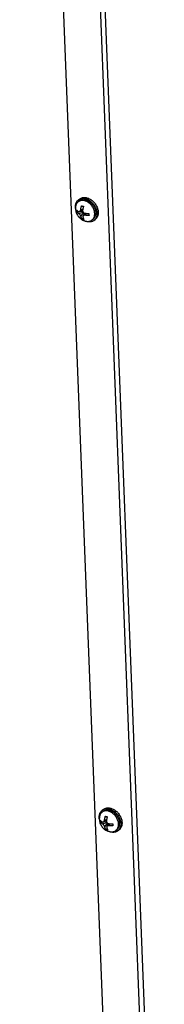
# Model space of a CAD drawing. Header units: inches. Extents: x -4 to 262, y 56 to 231.
# Tile 11 of 162: x 74.3 to 76.09, y 88.98 to 101.14. Entities that reach past the tile are written whole.
import ezdxf

# ---------------------------------------------------------------- set-up
doc = ezdxf.new("R2010")
doc.units = ezdxf.units.IN
doc.header["$LTSCALE"] = 1.2
doc.header["$MEASUREMENT"] = 0
doc.layers.get('0').update_dxf_attribs({"linetype": 'CONTINUOUS'})
doc.layers.add('02___PRT_ALL_AXES', color=7, linetype='CONTINUOUS')
doc.layers.add('7_ALL_FEATURES', color=7, linetype='CONTINUOUS')

msp = doc.modelspace()

# ---------------------------------------------------------------- linework, layer by layer
at = {"color": 7, "linetype": 'Continuous'}
for p, q in [((74.75688680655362, 115.0025401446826), (76.02819563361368, 82.47821846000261)), ((75.02528815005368, 98.9132896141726), (75.04078543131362, 98.9247247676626)), ((75.10784864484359, 98.6496502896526), (75.09917339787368, 98.65350659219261)), ((75.21463070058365, 98.6566866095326), (75.2301279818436, 98.66812176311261)), ((75.31994205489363, 91.37505957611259), (75.33543933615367, 91.3864947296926)), ((75.40250254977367, 91.1114202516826), (75.39382730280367, 91.11527655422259)), ((75.5092846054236, 91.1184565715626), (75.52478188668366, 91.1298917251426))]:
    msp.add_line(p, q, dxfattribs=at)
for points, start_tangent, end_tangent in [([(74.98790564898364, 98.80594673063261), (74.98656373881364, 98.82116825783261), (74.98713525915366, 98.84091503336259), (74.99041069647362, 98.85952329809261), (74.99632337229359, 98.8766142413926), (75.00475292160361, 98.89183994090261), (75.01552774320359, 98.90489044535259), (75.02529277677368, 98.9132925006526)], (-0.1214813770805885, 0.8917635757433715), (0.7241430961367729, 0.5344312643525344)), ([(75.02529277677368, 98.9132925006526), (75.02842849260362, 98.91550008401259), (75.04319254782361, 98.9234528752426), (75.05951935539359, 98.9285869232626), (75.07707654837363, 98.9307977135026), (75.09550671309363, 98.9300402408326), (75.11443466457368, 98.9263299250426)], (0.7241430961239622, 0.5344312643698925), (0.8686179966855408, -0.2355902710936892)), ([(75.04079005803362, 98.92472765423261), (75.04392577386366, 98.9269352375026), (75.05711241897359, 98.9342059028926)], (0.724143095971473, 0.5344312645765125), (0.8225649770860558, 0.3652216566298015)), ([(75.05711241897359, 98.9342059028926), (75.05868982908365, 98.93488802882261), (75.07501663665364, 98.94002207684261), (75.09022475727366, 98.9421122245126)], (0.8225649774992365, 0.3652216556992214), (0.8982561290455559, 0.05599934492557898)), ([(75.09022475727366, 98.9421122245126), (75.09257382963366, 98.94223286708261), (75.11100399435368, 98.9414753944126), (75.12993194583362, 98.9377650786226)], (0.8982561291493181, 0.05599934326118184), (0.8686179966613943, -0.235590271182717)), ([(75.11443466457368, 98.9263299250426), (75.1334750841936, 98.9197422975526), (75.15224036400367, 98.9104114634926), (75.17034849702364, 98.8985273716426), (75.18743085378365, 98.8843319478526), (75.20313968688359, 98.86811417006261), (75.2171552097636, 98.85020418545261)], (0.8686179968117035, -0.2355902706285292), (0.5167696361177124, -0.7368508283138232)), ([(75.12993194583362, 98.9377650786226), (75.14897236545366, 98.93117745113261), (75.16773764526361, 98.9218466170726), (75.18584577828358, 98.90996252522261), (75.2029281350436, 98.89576710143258), (75.21863696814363, 98.87954932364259), (75.23265249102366, 98.86163933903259), (75.24468938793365, 98.84240174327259), (75.25450262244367, 98.8222281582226), (75.26189242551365, 98.8015292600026), (75.26670836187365, 98.7807264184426), (75.26885239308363, 98.7602431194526), (75.26828087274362, 98.7404963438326), (75.26500543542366, 98.72188807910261), (75.25909275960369, 98.70479713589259), (75.25066321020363, 98.68957143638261), (75.23988838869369, 98.67652093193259), (75.2301233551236, 98.66811887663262)], (0.8686179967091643, -0.2355902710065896), (-0.7241430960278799, -0.5344312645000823)), ([(75.2171552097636, 98.85020418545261), (75.2291921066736, 98.83096658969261), (75.23900534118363, 98.81079300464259), (75.24639514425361, 98.79009410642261), (75.25121108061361, 98.7692912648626), (75.2533551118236, 98.74880796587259), (75.25278359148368, 98.7290611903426), (75.24950815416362, 98.71045292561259), (75.24359547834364, 98.69336198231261), (75.23516592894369, 98.6781362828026), (75.22439110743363, 98.6650857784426), (75.21462607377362, 98.65668372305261)], (0.5167696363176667, -0.7368508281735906), (-0.7241430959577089, -0.5344312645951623)), ([(75.12548418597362, 98.64364629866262), (75.10784864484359, 98.6496502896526)], (-0.8686179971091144, 0.2355902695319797), (-0.8327671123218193, 0.3413194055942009)), ([(75.21462607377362, 98.65668372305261), (75.21149035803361, 98.6544761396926), (75.19672630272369, 98.6465233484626), (75.18039949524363, 98.6413893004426), (75.16284230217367, 98.6391785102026), (75.14441213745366, 98.6399359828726), (75.12548418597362, 98.64364629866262)], (-0.7241430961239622, -0.5344312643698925), (-0.8686179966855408, 0.2355902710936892)), ([(75.28255955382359, 91.26771669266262), (75.28121764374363, 91.28293821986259), (75.28178916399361, 91.30268499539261), (75.28506460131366, 91.32129326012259), (75.29097727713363, 91.3383842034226), (75.2994068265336, 91.35360990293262), (75.31018164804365, 91.36666040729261), (75.31994668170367, 91.3750624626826)], (-0.1214813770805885, 0.8917635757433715), (0.7241430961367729, 0.5344312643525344)), ([(75.31994668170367, 91.3750624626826), (75.32308239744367, 91.37727004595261), (75.3378464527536, 91.38522283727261), (75.35417326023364, 91.3903568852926), (75.37173045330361, 91.3925676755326), (75.39016061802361, 91.3918102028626), (75.40908856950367, 91.3880998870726)], (0.7241430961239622, 0.5344312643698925), (0.8686179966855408, -0.2355902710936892)), ([(75.33544396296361, 91.3864976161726), (75.33857967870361, 91.3887051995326), (75.35176632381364, 91.3959758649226)], (0.724143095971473, 0.5344312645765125), (0.8225649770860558, 0.3652216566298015)), ([(75.35176632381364, 91.3959758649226), (75.35334373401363, 91.39665799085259), (75.36967054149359, 91.4017920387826), (75.38487866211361, 91.40388218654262)], (0.8225649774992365, 0.3652216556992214), (0.8982561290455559, 0.05599934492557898)), ([(75.38487866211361, 91.40388218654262), (75.38722773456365, 91.4040028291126), (75.40565789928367, 91.40324535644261), (75.4245858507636, 91.39953504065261)], (0.8982561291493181, 0.05599934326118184), (0.8686179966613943, -0.235590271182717)), ([(75.40908856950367, 91.3880998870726), (75.42812898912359, 91.3815122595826), (75.44689426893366, 91.3721814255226), (75.46500240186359, 91.3602973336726), (75.48208475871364, 91.3461019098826), (75.49779359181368, 91.32988413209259), (75.51180911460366, 91.31197414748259)], (0.8686179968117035, -0.2355902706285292), (0.5167696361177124, -0.7368508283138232)), ([(75.4245858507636, 91.39953504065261), (75.44362627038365, 91.3929474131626), (75.4623915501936, 91.3836165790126), (75.48049968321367, 91.3717324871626), (75.4975820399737, 91.3575370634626), (75.51329087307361, 91.3413192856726), (75.5273063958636, 91.3234093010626), (75.5393432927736, 91.30417170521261), (75.54915652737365, 91.2839981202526), (75.5565463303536, 91.2632992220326), (75.5613622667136, 91.2424963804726), (75.56350629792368, 91.22201308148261), (75.56293477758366, 91.20226630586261), (75.55965934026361, 91.18365804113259), (75.55374666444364, 91.16656709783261), (75.54531711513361, 91.15134139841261), (75.53454229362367, 91.1382908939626), (75.52477725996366, 91.1298888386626)], (0.8686179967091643, -0.2355902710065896), (-0.7241430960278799, -0.5344312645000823)), ([(75.51180911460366, 91.31197414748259), (75.52384601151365, 91.2927365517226), (75.53365924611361, 91.2725629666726), (75.54104904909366, 91.25186406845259), (75.54586498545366, 91.23106122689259), (75.54800901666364, 91.2105779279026), (75.54743749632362, 91.1908311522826), (75.54416205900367, 91.1722228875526), (75.53824938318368, 91.15513194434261), (75.52981983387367, 91.1399062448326), (75.51904501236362, 91.1268557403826), (75.5092799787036, 91.11845368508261)], (0.5167696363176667, -0.7368508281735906), (-0.7241430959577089, -0.5344312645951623)), ([(75.4201380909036, 91.10541626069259), (75.40250254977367, 91.1114202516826)], (-0.8686179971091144, 0.2355902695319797), (-0.8327671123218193, 0.3413194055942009)), ([(75.5092799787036, 91.11845368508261), (75.50614426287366, 91.1162461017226), (75.49138020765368, 91.1082933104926), (75.47505340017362, 91.1031592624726), (75.45749620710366, 91.10094847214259), (75.43906604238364, 91.10170594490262), (75.4201380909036, 91.10541626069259)], (-0.7241430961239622, -0.5344312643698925), (-0.8686179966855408, 0.2355902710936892))]:
    msp.add_spline(points, degree=3, dxfattribs=dict(at, start_tangent=start_tangent, end_tangent=end_tangent))
at = {"layer": '02___PRT_ALL_AXES', "color": 7, "linetype": 'Continuous'}
for p, q in [((75.03580718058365, 98.8990338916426), (75.02294216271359, 98.88954103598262)), ((75.20411166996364, 98.6709423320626), (75.19124665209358, 98.66144947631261)), ((75.33046108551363, 91.36080385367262), (75.31759606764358, 91.35131099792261)), ((75.49876557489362, 91.1327122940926), (75.48590055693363, 91.1232194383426))]:
    msp.add_line(p, q, dxfattribs=at)
for points, start_tangent, end_tangent in [([(75.03580818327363, 98.89903462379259), (75.03603841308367, 98.8992038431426), (75.05099438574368, 98.90775726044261), (75.0678315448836, 98.9129618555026), (75.08609061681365, 98.9146756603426), (75.10527354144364, 98.91285192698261), (75.12485705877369, 98.9075404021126), (75.1443069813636, 98.89888597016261), (75.16309276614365, 98.8871247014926), (75.1807019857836, 98.8725774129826), (75.18702485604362, 98.8663571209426)], (0.7241779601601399, 0.5343840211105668), (0.6264859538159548, -0.6461542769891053)), ([(75.18702485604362, 98.8663571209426), (75.19665430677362, 98.85564091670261), (75.21051459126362, 98.83677719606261)], (0.6264859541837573, -0.6461542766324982), (0.487899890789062, -0.7562762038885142)), ([(75.20411066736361, 98.67094159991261), (75.21654726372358, 98.6824413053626), (75.2265794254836, 98.69690743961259), (75.2337032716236, 98.7137761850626), (75.23772448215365, 98.73258740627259), (75.23853336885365, 98.75282798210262)], (0.7241779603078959, 0.5343840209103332), (-0.03515230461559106, 0.8993132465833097)), ([(75.21051459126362, 98.83677719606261), (75.22190476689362, 98.8165008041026), (75.23051413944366, 98.79536482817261), (75.23453815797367, 98.7812987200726)], (0.4878998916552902, -0.7562762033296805), (0.2087417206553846, -0.8754581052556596)), ([(75.23453815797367, 98.7812987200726), (75.23610786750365, 98.77394580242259), (75.23853336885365, 98.75282798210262)], (0.2087417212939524, -0.8754581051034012), (0.03515230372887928, -0.8993132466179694)), ([(75.33046208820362, 91.36080458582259), (75.33069231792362, 91.3609738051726), (75.34564829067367, 91.36952722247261), (75.36248544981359, 91.3747318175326), (75.3807445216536, 91.3764456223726), (75.39992744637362, 91.37462188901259), (75.41951096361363, 91.3693103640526), (75.43896088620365, 91.3606559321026), (75.4577466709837, 91.3488946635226), (75.47535589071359, 91.3343473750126), (75.48167876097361, 91.32812708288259)], (0.7241779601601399, 0.5343840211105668), (0.6264859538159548, -0.6461542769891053)), ([(75.48167876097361, 91.32812708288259), (75.49130821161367, 91.3174108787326), (75.5051684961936, 91.2985471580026)], (0.6264859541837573, -0.6461542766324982), (0.487899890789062, -0.7562762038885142)), ([(75.49876457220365, 91.1327115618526), (75.51120116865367, 91.1442112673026), (75.5212333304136, 91.15867740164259), (75.52835717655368, 91.1755461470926), (75.5323783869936, 91.1943573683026), (75.5331872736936, 91.21459794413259)], (0.7241779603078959, 0.5343840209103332), (-0.03515230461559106, 0.8993132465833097)), ([(75.5051684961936, 91.2985471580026), (75.5165586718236, 91.27827076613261), (75.5251680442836, 91.25713479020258), (75.52919206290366, 91.24306868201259)], (0.4878998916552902, -0.7562762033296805), (0.2087417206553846, -0.8754581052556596)), ([(75.52919206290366, 91.24306868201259), (75.5307617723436, 91.2357157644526), (75.5331872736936, 91.21459794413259)], (0.2087417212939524, -0.8754581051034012), (0.03515230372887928, -0.8993132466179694))]:
    msp.add_spline(points, degree=3, dxfattribs=dict(at, start_tangent=start_tangent, end_tangent=end_tangent))
at = {"layer": '7_ALL_FEATURES', "color": 7, "linetype": 'Continuous'}
for p, q in [((74.29742922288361, 115.0960798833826), (75.56689646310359, 82.6188721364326)), ((74.81740150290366, 114.9550507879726), (76.08686874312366, 82.47784304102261)), ((75.00130221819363, 98.7622819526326), (75.01687390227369, 98.7737720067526)), ((75.02714517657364, 98.74327299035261), (75.08104285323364, 98.76216578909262)), ((75.07628534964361, 98.78409822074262), (75.03901384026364, 98.7677843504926)), ((75.04914132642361, 98.77221718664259), (75.08009271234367, 98.76382241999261)), ((75.0774319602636, 98.7919549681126), (75.05250608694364, 98.7900651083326)), ((75.0557646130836, 98.7067011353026), (75.08856733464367, 98.7537734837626)), ((75.07628173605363, 98.7840986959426), (75.07622087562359, 98.78363308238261)), ((75.10947805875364, 98.7466160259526), (75.08247252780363, 98.7147280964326)), ((75.08954525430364, 98.75306424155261), (75.09066558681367, 98.72440239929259)), ((75.10484031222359, 98.7470612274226), (75.10947764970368, 98.74661146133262)), ((75.11587088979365, 98.7461043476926), (75.10582249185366, 98.72193379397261)), ((75.14804375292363, 98.74539244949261), (75.15445760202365, 98.7436528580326)), ((75.06921888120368, 98.6754934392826), (75.08398839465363, 98.68639158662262)), ((75.09918648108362, 98.6534259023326), (75.10821504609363, 98.65069353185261)), ((75.29595612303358, 91.2240519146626), (75.31152780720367, 91.23554196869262)), ((75.32179908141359, 91.20504295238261), (75.37569675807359, 91.2239357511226)), ((75.3709392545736, 91.2458681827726), (75.33366774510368, 91.22955431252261)), ((75.34379523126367, 91.2339871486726), (75.37474661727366, 91.22559238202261)), ((75.37208586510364, 91.2537249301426), (75.34715999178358, 91.2518350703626)), ((75.35041851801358, 91.1684710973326), (75.38322123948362, 91.21554344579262)), ((75.37093564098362, 91.24586865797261), (75.37087478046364, 91.2454030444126)), ((75.40413196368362, 91.20838598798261), (75.37712643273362, 91.17649805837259)), ((75.38419915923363, 91.21483420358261), (75.38531949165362, 91.1861723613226)), ((75.39949421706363, 91.2088311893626), (75.40413155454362, 91.2083814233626)), ((75.4105247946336, 91.20787430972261), (75.40047639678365, 91.1837037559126)), ((75.44269765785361, 91.20716241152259), (75.44911150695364, 91.20542282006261)), ((75.36387278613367, 91.13726340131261), (75.37864229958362, 91.1481615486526)), ((75.39384038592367, 91.1151958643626), (75.40286895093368, 91.11246349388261))]:
    msp.add_line(p, q, dxfattribs=at)
for points, start_tangent, end_tangent in [([(75.02294253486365, 98.8895405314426), (75.01977743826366, 98.88707479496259), (75.00827951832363, 98.87536102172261), (74.99921474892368, 98.8611882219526), (74.99280633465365, 98.84490537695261), (74.98938030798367, 98.82830217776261)], (-0.7243004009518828, -0.5342180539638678), (-0.1136226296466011, -0.8927989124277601)), ([(75.03639030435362, 98.89748649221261), (75.03342539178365, 98.8960411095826), (75.02294253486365, 98.8895405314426)], (-0.8171532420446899, -0.377174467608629), (-0.724300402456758, -0.5342180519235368)), ([(75.10218350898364, 98.9011324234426), (75.08369491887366, 98.90461657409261), (75.0657825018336, 98.9049213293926), (75.04888732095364, 98.90203918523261), (75.03639030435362, 98.89748649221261)], (-0.8686179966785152, 0.2355902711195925), (-0.817153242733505, -0.377174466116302)), ([(75.2256683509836, 98.7433351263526), (75.22344027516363, 98.7633850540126), (75.21834737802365, 98.7837331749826), (75.21051506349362, 98.80387845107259), (75.20013618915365, 98.82332483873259), (75.18746631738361, 98.8415935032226), (75.17281742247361, 98.85823460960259), (75.15655020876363, 98.8728383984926), (75.13906522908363, 98.88504527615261), (75.12079302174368, 98.89455466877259), (75.10218350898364, 98.9011324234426)], (-0.03515230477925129, 0.8993132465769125), (-0.8686179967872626, 0.2355902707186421)), ([(74.98938032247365, 98.8283021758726), (74.98808768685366, 98.80597977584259)], (-0.1136342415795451, -0.892797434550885), (0.00978342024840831, -0.8999468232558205)), ([(74.98808768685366, 98.80597977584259), (74.98810089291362, 98.8050237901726), (74.99032741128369, 98.78079085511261), (74.99619352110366, 98.75700548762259), (75.0053666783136, 98.7347613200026), (75.01752898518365, 98.71438422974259), (75.03224889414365, 98.69628613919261), (75.0489820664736, 98.68081704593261), (75.06730757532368, 98.6680780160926), (75.08702614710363, 98.65804164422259), (75.09918648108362, 98.6534259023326)], (0.009783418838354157, -0.8999468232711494), (0.8535015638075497, -0.2855434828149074)), ([(75.00130221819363, 98.7622819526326), (75.00061095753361, 98.7703703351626), (75.0002821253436, 98.7787829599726), (75.00032003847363, 98.78740938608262)], (-0.09834591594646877, 0.8946105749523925), (0.02269147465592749, 0.8997138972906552)), ([(75.00032003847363, 98.78740938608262), (75.00251199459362, 98.7851124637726), (75.00489139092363, 98.78284527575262), (75.00744423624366, 98.7806228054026), (75.01016178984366, 98.7784520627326), (75.01304033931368, 98.77633494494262), (75.01609231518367, 98.77426273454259), (75.01933209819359, 98.77222860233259), (75.02272320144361, 98.7702569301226), (75.02616299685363, 98.7684004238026)], (0.6050378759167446, -0.6662800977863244), (0.7983504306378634, -0.4154955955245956)), ([(75.02714517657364, 98.74327299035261), (75.02370943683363, 98.74512722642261), (75.0203128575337, 98.74710202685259), (75.01706715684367, 98.7491400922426), (75.01401252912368, 98.7512145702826), (75.01113461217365, 98.7533317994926), (75.00841967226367, 98.7555009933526), (75.00586972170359, 98.7577213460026), (75.00349251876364, 98.75998668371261), (75.00130221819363, 98.7622819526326)], (-0.7983504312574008, 0.4154955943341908), (-0.6050378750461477, 0.6662800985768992)), ([(75.02616299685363, 98.7684004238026), (75.02902999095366, 98.76722221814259), (75.03158022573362, 98.76667892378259), (75.0338740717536, 98.7665849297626), (75.03613237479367, 98.7668629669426), (75.03841053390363, 98.76753585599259), (75.03901716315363, 98.7677858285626)], (0.7983504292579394, -0.4154955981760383), (0.8244581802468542, 0.3609275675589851)), ([(75.0557646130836, 98.7067011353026), (75.05432528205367, 98.7110912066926), (75.05251832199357, 98.7152009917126), (75.05048187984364, 98.7190260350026), (75.04840128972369, 98.72241620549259), (75.04637396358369, 98.72536839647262), (75.04430615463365, 98.7281019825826), (75.04208120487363, 98.7307830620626), (75.03973571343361, 98.7333550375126), (75.03733920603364, 98.73573849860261), (75.03497888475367, 98.7378582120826), (75.0326108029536, 98.7397625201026), (75.0300562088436, 98.7415630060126), (75.02714517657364, 98.74327299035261)], (-0.2282387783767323, 0.8705785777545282), (-0.7983504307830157, 0.4154955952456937)), ([(75.03901716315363, 98.7677858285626), (75.04061260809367, 98.7685965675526), (75.04267576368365, 98.7700084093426), (75.04457403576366, 98.77173368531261), (75.04640516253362, 98.77388459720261), (75.04823504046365, 98.7766827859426), (75.04999955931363, 98.7803333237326), (75.0514964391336, 98.7848541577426), (75.05250608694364, 98.7900651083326)], (0.8244581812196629, 0.3609275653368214), (0.1159488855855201, 0.8924997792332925)), ([(75.05250608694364, 98.7900651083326), (75.05328018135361, 98.79561943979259), (75.05423477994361, 98.8016272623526), (75.05532557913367, 98.8077162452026), (75.05654687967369, 98.8138383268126), (75.05791917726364, 98.82007375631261), (75.05943703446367, 98.82637045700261), (75.06108009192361, 98.8326350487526), (75.06283471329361, 98.83882175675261)], (0.1159488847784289, 0.8924997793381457), (0.2541249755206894, 0.8633773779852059)), ([(75.06283471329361, 98.83882175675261), (75.0684121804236, 98.83699969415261), (75.07428162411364, 98.8353028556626)], (0.8503923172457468, -0.2946742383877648), (0.86861799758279, -0.2355902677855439)), ([(75.07428162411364, 98.8353028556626), (75.08035898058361, 98.8337594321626), (75.08654950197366, 98.83238973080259)], (0.8686179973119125, -0.2355902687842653), (0.8815414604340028, -0.181341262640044)), ([(75.07622087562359, 98.78363308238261), (75.07599812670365, 98.7780165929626), (75.07663340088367, 98.77304224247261), (75.07787502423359, 98.76863071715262), (75.07948045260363, 98.7648899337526), (75.08127300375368, 98.7617645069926), (75.0832815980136, 98.75898722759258), (75.08561180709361, 98.7563838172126), (75.0882334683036, 98.75401562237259), (75.09107106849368, 98.7519576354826), (75.09401408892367, 98.7502678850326), (75.0971118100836, 98.7489019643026), (75.10061939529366, 98.7478046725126), (75.10484031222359, 98.7470612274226)], (-0.1159488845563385, -0.8924997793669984), (0.895134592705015, -0.09345619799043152)), ([(75.08654950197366, 98.83238973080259), (75.08501654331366, 98.8270110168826), (75.08356900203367, 98.8215781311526), (75.08221591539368, 98.81612184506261), (75.08096335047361, 98.8106681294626), (75.07981308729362, 98.80522934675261), (75.07875667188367, 98.79976523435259), (75.07778876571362, 98.79423444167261), (75.07692904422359, 98.7887420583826), (75.07628173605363, 98.7840986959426)], (-0.2541249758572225, -0.8633773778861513), (-0.1173446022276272, -0.8923173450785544)), ([(75.10947764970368, 98.7466114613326), (75.11010416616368, 98.7465559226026), (75.11558886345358, 98.74612190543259), (75.1211291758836, 98.74577699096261), (75.1266532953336, 98.7455247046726), (75.13218042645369, 98.7453622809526), (75.13773518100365, 98.74528853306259), (75.14331503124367, 98.7453038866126), (75.14890415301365, 98.7454085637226), (75.15446616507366, 98.74560121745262)], (0.8964064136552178, -0.08034638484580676), (0.8991855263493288, 0.03828040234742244)), ([(75.15446616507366, 98.74560121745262), (75.15442825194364, 98.7369747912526), (75.15475708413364, 98.7285621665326), (75.15544834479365, 98.7204737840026)], (-0.02269147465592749, -0.8997138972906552), (0.09834591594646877, -0.8946105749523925)), ([(75.20294298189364, 98.67211051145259), (75.20590929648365, 98.67562949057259), (75.2149740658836, 98.6898022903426), (75.22138248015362, 98.7060851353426), (75.22497674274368, 98.7240770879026), (75.2256683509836, 98.7433351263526)], (0.5998555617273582, 0.6709495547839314), (-0.03515230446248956, 0.8993132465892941)), ([(75.06921888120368, 98.6754934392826), (75.0673631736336, 98.67837171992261), (75.0655839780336, 98.68142365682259), (75.06389216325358, 98.68463316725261), (75.06229542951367, 98.6879844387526), (75.06079639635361, 98.69146835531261), (75.05938402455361, 98.6951107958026), (75.05805013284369, 98.6989431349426), (75.05682127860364, 98.70289439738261), (75.0557646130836, 98.7067011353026)], (-0.505140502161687, 0.7448711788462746), (-0.2282387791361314, 0.8705785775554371)), ([(75.08066579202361, 98.6719745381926), (75.07479634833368, 98.6736713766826), (75.06921888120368, 98.6754934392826)], (-0.86861799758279, 0.2355902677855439), (-0.8503923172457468, 0.2946742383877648)), ([(75.0824893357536, 98.71474784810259), (75.08147871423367, 98.71342265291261), (75.08012355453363, 98.7109744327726), (75.07916672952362, 98.7079197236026), (75.07887854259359, 98.70429096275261), (75.07947940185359, 98.7002691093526)], (-0.5825409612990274, -0.6860364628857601), (0.2282387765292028, -0.8705785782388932)), ([(75.07947940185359, 98.7002691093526), (75.08063213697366, 98.69613654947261), (75.08198971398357, 98.69183483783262), (75.08348202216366, 98.68765188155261), (75.08510002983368, 98.6836248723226), (75.08686918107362, 98.67970745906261), (75.08878038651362, 98.6759409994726), (75.09080733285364, 98.67238443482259), (75.09293366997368, 98.66906141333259)], (0.2282387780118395, -0.8705785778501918), (0.5051405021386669, -0.7448711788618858)), ([(75.09293366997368, 98.66906141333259), (75.08674314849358, 98.67043111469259), (75.08066579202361, 98.6719745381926)], (-0.8815414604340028, 0.181341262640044), (-0.8686179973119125, 0.2355902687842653)), ([(75.10582249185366, 98.72193379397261), (75.10165557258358, 98.7221526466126), (75.09813513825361, 98.7219800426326), (75.09511395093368, 98.72153739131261), (75.09227570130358, 98.7208315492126), (75.08955666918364, 98.71983342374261), (75.08707916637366, 98.71856945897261), (75.0849113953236, 98.71708033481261), (75.08307323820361, 98.7153992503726), (75.0824893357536, 98.71474784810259)], (-0.8951345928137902, 0.09345619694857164), (-0.5825409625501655, -0.686036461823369)), ([(75.15544834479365, 98.7204737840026), (75.14988229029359, 98.7202810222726), (75.14428848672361, 98.7201763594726), (75.13870310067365, 98.7201611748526), (75.13314406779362, 98.7202352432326), (75.12761686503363, 98.72039796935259), (75.12209846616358, 98.72065025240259), (75.11656868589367, 98.7209946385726), (75.1110927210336, 98.72142793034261), (75.10582249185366, 98.72193379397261)], (-0.899185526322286, -0.03828040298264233), (-0.8951345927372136, 0.09345619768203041)), ([(75.10821504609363, 98.6506935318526), (75.1130567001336, 98.6494598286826), (75.11792863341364, 98.6483764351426), (75.12283317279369, 98.64744265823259)], (0.8686179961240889, -0.2355902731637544), (0.8865967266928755, -0.1547457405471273)), ([(75.12283318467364, 98.64744272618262), (75.13049389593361, 98.6463739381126), (75.14840631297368, 98.64606918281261), (75.16530149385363, 98.64895132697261), (75.18076342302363, 98.6549494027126), (75.19124627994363, 98.66144998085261)], (0.8865956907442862, -0.1547516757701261), (0.7243004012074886, 0.5342180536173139)), ([(75.19124627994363, 98.66144998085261), (75.19441137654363, 98.6639157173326), (75.20294298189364, 98.67211051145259)], (0.7243004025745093, 0.5342180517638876), (0.599855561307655, 0.6709495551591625)), ([(75.31759643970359, 91.3513104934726), (75.31443134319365, 91.34884475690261), (75.30293342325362, 91.33713098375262), (75.29386865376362, 91.3229581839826), (75.28746023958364, 91.3066753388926), (75.28403421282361, 91.2900721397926)], (-0.7243004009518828, -0.5342180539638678), (-0.1136226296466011, -0.8927989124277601)), ([(75.3310442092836, 91.3592564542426), (75.32807929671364, 91.3578110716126), (75.31759643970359, 91.3513104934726)], (-0.8171532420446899, -0.377174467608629), (-0.724300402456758, -0.5342180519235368)), ([(75.39683741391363, 91.36290238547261), (75.37834882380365, 91.36638653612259), (75.36043640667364, 91.3666912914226), (75.34354122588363, 91.36380914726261), (75.3310442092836, 91.3592564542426)], (-0.8686179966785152, 0.2355902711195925), (-0.817153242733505, -0.377174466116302)), ([(75.52032225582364, 91.20510508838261), (75.51809418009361, 91.2251550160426), (75.5130012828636, 91.2455031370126), (75.50516896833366, 91.26564841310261), (75.49479009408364, 91.28509480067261), (75.4821202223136, 91.30336346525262), (75.46747132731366, 91.32000457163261), (75.45120411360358, 91.33460836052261), (75.43371913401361, 91.34681523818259), (75.41544692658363, 91.3563246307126), (75.39683741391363, 91.36290238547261)], (-0.03515230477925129, 0.8993132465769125), (-0.8686179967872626, 0.2355902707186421)), ([(75.2840342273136, 91.2900721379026), (75.28274159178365, 91.26774973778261)], (-0.1136342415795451, -0.892797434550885), (0.00978342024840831, -0.8999468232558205)), ([(75.28274159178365, 91.26774973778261), (75.28275479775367, 91.2667937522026), (75.28498131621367, 91.24256081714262), (75.29084742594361, 91.2187754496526), (75.3000205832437, 91.19653128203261), (75.31218289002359, 91.1761541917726), (75.3269027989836, 91.15805610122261), (75.34363597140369, 91.1425870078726), (75.36196148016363, 91.12984797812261), (75.38168005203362, 91.1198116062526), (75.39384038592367, 91.1151958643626)], (0.009783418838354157, -0.8999468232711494), (0.8535015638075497, -0.2855434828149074)), ([(75.29595612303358, 91.2240519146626), (75.29526486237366, 91.23214029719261), (75.29493603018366, 91.2405529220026), (75.29497394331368, 91.24917934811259)], (-0.09834591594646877, 0.8946105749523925), (0.02269147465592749, 0.8997138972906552)), ([(75.29497394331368, 91.24917934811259), (75.29716589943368, 91.24688242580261), (75.29954529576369, 91.2446152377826), (75.30209814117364, 91.2423927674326), (75.30481569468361, 91.24022202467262), (75.30769424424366, 91.2381049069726), (75.31074622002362, 91.23603269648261), (75.31398600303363, 91.2339985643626), (75.3173771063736, 91.2320268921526), (75.32081690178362, 91.23017038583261)], (0.6050378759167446, -0.6662800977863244), (0.7983504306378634, -0.4154955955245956)), ([(75.32179908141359, 91.20504295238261), (75.31836334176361, 91.2068971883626), (75.31496676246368, 91.20887198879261), (75.31172106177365, 91.2109100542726), (75.30866643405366, 91.2129845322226), (75.3057885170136, 91.2151017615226), (75.30307357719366, 91.2172709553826), (75.30052362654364, 91.2194913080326), (75.29814642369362, 91.2217566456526), (75.29595612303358, 91.2240519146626)], (-0.7983504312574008, 0.4154955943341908), (-0.6050378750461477, 0.6662800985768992)), ([(75.32081690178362, 91.23017038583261), (75.32368389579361, 91.22899218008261), (75.32623413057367, 91.2284488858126), (75.32852797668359, 91.2283548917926), (75.33078627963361, 91.2286329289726), (75.33306443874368, 91.2293058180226), (75.33367106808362, 91.2295557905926)], (0.7983504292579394, -0.4154955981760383), (0.8244581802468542, 0.3609275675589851)), ([(75.35041851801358, 91.1684710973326), (75.34897918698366, 91.1728611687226), (75.34717222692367, 91.17697095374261), (75.34513578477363, 91.18079599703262), (75.34305519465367, 91.1841861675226), (75.34102786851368, 91.18713835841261), (75.33896005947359, 91.1898719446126), (75.33673510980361, 91.19255302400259), (75.33438961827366, 91.1951249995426), (75.3319931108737, 91.19750846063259), (75.32963278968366, 91.1996281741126), (75.32726470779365, 91.2015324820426), (75.32471011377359, 91.2033329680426), (75.32179908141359, 91.20504295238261)], (-0.2282387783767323, 0.8705785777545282), (-0.7983504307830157, 0.4154955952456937)), ([(75.33367106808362, 91.2295557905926), (75.33526651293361, 91.23036652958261), (75.3373296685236, 91.23177837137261), (75.3392279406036, 91.23350364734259), (75.3410590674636, 91.23565455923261), (75.34288894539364, 91.23845274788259), (75.34465346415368, 91.24210328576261), (75.34615034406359, 91.2466241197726), (75.34715999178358, 91.2518350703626)], (0.8244581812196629, 0.3609275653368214), (0.1159488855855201, 0.8924997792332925)), ([(75.34715999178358, 91.2518350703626), (75.3479340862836, 91.25738940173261), (75.34888868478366, 91.2633972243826), (75.34997948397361, 91.2694862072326), (75.35120078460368, 91.2756082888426), (75.35257308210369, 91.2818437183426), (75.35409093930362, 91.28814041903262), (75.3557339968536, 91.2944050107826), (75.35748861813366, 91.30059171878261)], (0.1159488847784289, 0.8924997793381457), (0.2541249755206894, 0.8633773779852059)), ([(75.35748861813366, 91.30059171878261), (75.36306608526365, 91.29876965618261), (75.36893552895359, 91.29707281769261)], (0.8503923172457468, -0.2946742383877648), (0.86861799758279, -0.2355902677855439)), ([(75.36893552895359, 91.29707281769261), (75.37501288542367, 91.2955293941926), (75.38120340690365, 91.2941596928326)], (0.8686179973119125, -0.2355902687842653), (0.8815414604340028, -0.181341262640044)), ([(75.37087478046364, 91.24540304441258), (75.3706520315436, 91.2397865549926), (75.37128730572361, 91.23481220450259), (75.37252892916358, 91.23040067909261), (75.37413435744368, 91.22665989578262), (75.37592690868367, 91.2235344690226), (75.37793550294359, 91.2207571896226), (75.3802657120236, 91.2181537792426), (75.38288737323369, 91.2157855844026), (75.38572497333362, 91.2137275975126), (75.38866799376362, 91.2120378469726), (75.39176571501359, 91.2106719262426), (75.39527330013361, 91.2095746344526), (75.39949421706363, 91.2088311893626)], (-0.1159488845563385, -0.8924997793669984), (0.895134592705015, -0.09345619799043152)), ([(75.38120340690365, 91.2941596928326), (75.37967044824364, 91.2887809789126), (75.37822290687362, 91.2833480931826), (75.37686982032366, 91.27789180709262), (75.3756172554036, 91.2724380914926), (75.37446699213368, 91.2669993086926), (75.37341057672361, 91.2615351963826), (75.37244267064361, 91.25600440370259), (75.37158294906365, 91.2505120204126), (75.37093564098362, 91.24586865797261)], (-0.2541249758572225, -0.8633773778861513), (-0.1173446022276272, -0.8923173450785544)), ([(75.40413155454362, 91.2083814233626), (75.40475807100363, 91.2083258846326), (75.41024276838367, 91.20789186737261), (75.41578308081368, 91.20754695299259), (75.42130720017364, 91.2072946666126), (75.42683433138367, 91.2071322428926), (75.4323890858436, 91.2070584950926), (75.43796893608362, 91.2070738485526), (75.4435580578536, 91.2071785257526), (75.4491200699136, 91.20737117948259)], (0.8964064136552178, -0.08034638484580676), (0.8991855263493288, 0.03828040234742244)), ([(75.4491200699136, 91.20737117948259), (75.44908215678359, 91.1987447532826), (75.44941098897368, 91.19033212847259), (75.4501022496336, 91.1822437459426)], (-0.02269147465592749, -0.8997138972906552), (0.09834591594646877, -0.8946105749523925)), ([(75.49759688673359, 91.13388047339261), (75.50056320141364, 91.13739945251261), (75.50962797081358, 91.1515722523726), (75.51603638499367, 91.1678550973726), (75.51963064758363, 91.1858470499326), (75.52032225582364, 91.20510508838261)], (0.5998555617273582, 0.6709495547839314), (-0.03515230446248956, 0.8993132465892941)), ([(75.36387278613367, 91.13726340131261), (75.36201707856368, 91.1401416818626), (75.36023788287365, 91.1431936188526), (75.35854606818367, 91.14640312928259), (75.35694933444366, 91.1497544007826), (75.35545030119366, 91.15323831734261), (75.35403792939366, 91.15688075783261), (75.35270403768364, 91.16071309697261), (75.35147518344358, 91.1646643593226), (75.35041851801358, 91.1684710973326)], (-0.505140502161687, 0.7448711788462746), (-0.2282387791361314, 0.8705785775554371)), ([(75.37531969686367, 91.1337445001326), (75.36945025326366, 91.1354413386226), (75.36387278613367, 91.13726340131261)], (-0.86861799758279, 0.2355902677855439), (-0.8503923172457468, 0.2946742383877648)), ([(75.37714324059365, 91.1765178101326), (75.37613261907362, 91.17519261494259), (75.37477745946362, 91.17274439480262), (75.37382063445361, 91.1696896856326), (75.37353244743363, 91.16606092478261), (75.37413330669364, 91.16203907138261)], (-0.5825409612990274, -0.6860364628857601), (0.2282387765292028, -0.8705785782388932)), ([(75.37413330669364, 91.16203907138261), (75.37528604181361, 91.1579065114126), (75.37664361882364, 91.15360479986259), (75.37813592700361, 91.14942184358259), (75.37975393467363, 91.1453948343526), (75.38152308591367, 91.14147742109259), (75.3834342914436, 91.1377109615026), (75.38546123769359, 91.13415439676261), (75.38758757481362, 91.1308313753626)], (0.2282387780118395, -0.8705785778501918), (0.5051405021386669, -0.7448711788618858)), ([(75.38758757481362, 91.1308313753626), (75.38139705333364, 91.13220107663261), (75.37531969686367, 91.1337445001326)], (-0.8815414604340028, 0.181341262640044), (-0.8686179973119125, 0.2355902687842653)), ([(75.40047639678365, 91.1837037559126), (75.39630947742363, 91.18392260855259), (75.3927890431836, 91.18375000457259), (75.38976785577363, 91.1833073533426), (75.38692960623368, 91.18260151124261), (75.38421057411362, 91.18160338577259), (75.3817330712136, 91.1803394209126), (75.37956530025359, 91.1788502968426), (75.3777271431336, 91.1771692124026), (75.37714324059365, 91.1765178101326)], (-0.8951345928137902, 0.09345619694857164), (-0.5825409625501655, -0.686036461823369)), ([(75.4501022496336, 91.1822437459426), (75.44453619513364, 91.1820509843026), (75.4389423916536, 91.18194632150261), (75.43335700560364, 91.18193113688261), (75.42779797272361, 91.18200520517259), (75.42227076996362, 91.1821679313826), (75.41675237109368, 91.1824202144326), (75.41122259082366, 91.1827646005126), (75.40574662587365, 91.18319789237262), (75.40047639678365, 91.1837037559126)], (-0.899185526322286, -0.03828040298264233), (-0.8951345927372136, 0.09345619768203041)), ([(75.40286895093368, 91.11246349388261), (75.40771060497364, 91.1112297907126), (75.41258253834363, 91.1101463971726), (75.41748707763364, 91.1092126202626)], (0.8686179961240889, -0.2355902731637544), (0.8865967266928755, -0.1547457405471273)), ([(75.41748708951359, 91.1092126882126), (75.4251478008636, 91.10814390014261), (75.44306021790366, 91.1078391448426), (75.45995539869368, 91.11072128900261), (75.47541732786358, 91.1167193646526), (75.48590018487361, 91.1232199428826)], (0.8865956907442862, -0.1547516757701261), (0.7243004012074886, 0.5342180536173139)), ([(75.48590018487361, 91.1232199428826), (75.48906528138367, 91.12568567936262), (75.49759688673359, 91.13388047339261)], (0.7243004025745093, 0.5342180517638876), (0.599855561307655, 0.6709495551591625))]:
    msp.add_spline(points, degree=3, dxfattribs=dict(at, start_tangent=start_tangent, end_tangent=end_tangent))

doc.saveas('drawing.dxf')
